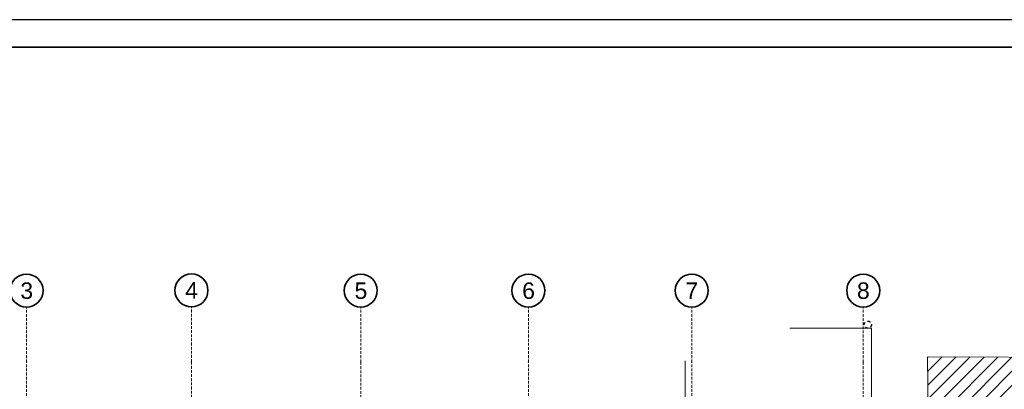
# Model space of a CAD drawing. Header units: millimetres. Extents: x 42175 to 97175, y 10092 to 468192.
# Tile 198 of 256: x 67165 to 85077, y 33071 to 39792. Entities that reach past the tile are written whole.
import ezdxf

# ---------------------------------------------------------------- set-up
doc = ezdxf.new("R2010")
doc.units = ezdxf.units.MM
for name, pattern in [('DASHDOT', [1, 0.5, -0.25, 0, -0.25]), ('DASHED', [0.75, 0.5, -0.25]), ('Dashed2cust', [50, 25, -25])]:
    doc.linetypes.add(name, pattern=pattern)
for name, color, linetype in [('#Przebicia', 8, 'Continuous'), ('CP_LINENORM', 253, 'Continuous'), ('Konstrukcja - Siatka mod', 8, 'Continuous'), ('z JAN', 8, 'Continuous')]:
    doc.layers.add(name, color=color, linetype=linetype)
doc.layers.add('CP_FRREF', color=251, linetype='Continuous', lineweight=35)
doc.styles.add('STYL_AUTOMATYCZNY_1', font='ARIALN.TTF')

msp = doc.modelspace()

# ---------------------------------------------------------------- hatches: boundary and pattern name
at = {"linetype": 'Continuous', "lineweight": 15}
h = msp.add_hatch(dxfattribs=at)
h.set_pattern_fill('Bloczki_ceramiczne_0007', color=8, style=0, pattern_type=2)
h.set_pattern_definition([(45, (-175208.59, 306786.62), (-127.27922, 127.27922), [])])
h.paths.add_polyline_path([(83679, 33664), (83869, 17676), (84010, 17479), (86632, 17472), (86632, 33648)])

# ---------------------------------------------------------------- linework, layer by layer
at = {"layer": '#Przebicia', "color": 8, "linetype": 'DASHDOT', "lineweight": 25, "ltscale": 100}
msp.add_circle((82595, 34246), 65, dxfattribs=at)
at = {"color": 8, "linetype": 'Continuous', "lineweight": 13, "ltscale": 100, "flags": 128}
msp.add_lwpolyline([(83679, 33664), (83869, 17676), (84010, 17479), (86632, 17472), (86632, 33648)], close=True, dxfattribs=at)
at = {"layer": 'CP_FRREF'}
msp.add_line((96675, 39292), (43675, 39292), dxfattribs=at)
at = {"layer": 'CP_LINENORM', "linetype": 'Continuous'}
msp.add_line((97175, 39792), (42175, 39792), dxfattribs=at)
at = {"layer": 'Konstrukcja - Siatka mod', "color": 8, "linetype": 'DASHED', "lineweight": 13, "ltscale": 100}
for p, q in [((67290, 33565), (67290, 34565)), ((70290, 33570), (70290, 34570)), ((73370, 33565), (73370, 34565)), ((76420, 33565), (76420, 34565)), ((79390, 33565), (79390, 34565)), ((82510, 33565), (82510, 34565)), ((67290, 16600), (67290, 33565)), ((70290, 33570), (70290, 16600)), ((73370, 33565), (73370, 16600)), ((76420, 16600), (76420, 33565)), ((79390, 16600), (79390, 33565)), ((82510, 33565), (82510, 16600))]:
    msp.add_line(p, q, dxfattribs=at)
at = {"layer": 'Konstrukcja - Siatka mod', "color": 8, "linetype": 'Continuous', "lineweight": 35, "ltscale": 100}
for centre in [(67290, 34865), (70290, 34870), (73370, 34865), (76420, 34865), (79390, 34865), (82510, 34865)]:
    msp.add_circle(centre, 300, dxfattribs=at)
at = {"layer": 'Konstrukcja - Siatka mod', "color": 8, "linetype": 'DASHED', "lineweight": 13, "ltscale": 100}
for p in [(67290, 33565), (67290, 33565), (70290, 33570), (70290, 33570), (73370, 33565), (73370, 33565), (76420, 33565), (76420, 33565), (79390, 33565), (79390, 33565), (82510, 33565), (82510, 33565)]:
    msp.add_point(p, dxfattribs=at)
at = {"layer": 'z JAN', "color": 8, "linetype": 'Dashed2cust', "lineweight": 13, "ltscale": 100, "flags": 128}
msp.add_lwpolyline([(82660, 34181), (82660, 30759), (55340, 30759), (55340, 32300), (79270, 32300), (79270, 34181)], close=True, dxfattribs=at)

# ---------------------------------------------------------------- texts
at = {"layer": 'Konstrukcja - Siatka mod', "color": 8, "linetype": 'Continuous', "lineweight": 13, "char_height": 300, "attachment_point": 1, "style": 'STYL_AUTOMATYCZNY_1'}
for s, insert in [('\\A1;{\\pql;\\pt0;\\fArial|b0|i0|c238|p0;\\W1.000000;3}', (67176, 35015)), ('\\A1;{\\pql;\\pt0;\\fArial|b0|i0|c238|p0;\\W1.000000;4}', (70176, 35020)), ('\\A1;{\\pql;\\pt0;\\fArial|b0|i0|c238|p0;\\W1.000000;5}', (73256, 35015)), ('\\A1;{\\pql;\\pt0;\\fArial|b0|i0|c238|p0;\\W1.000000;6}', (76306, 35015)), ('\\A1;{\\pql;\\pt0;\\fArial|b0|i0|c238|p0;\\W1.000000;7}', (79276, 35015)), ('\\A1;{\\pql;\\pt0;\\fArial|b0|i0|c238|p0;\\W1.000000;8}', (82396, 35015))]:
    msp.add_mtext(s, dxfattribs=dict(at, insert=insert))

doc.saveas('drawing.dxf')
